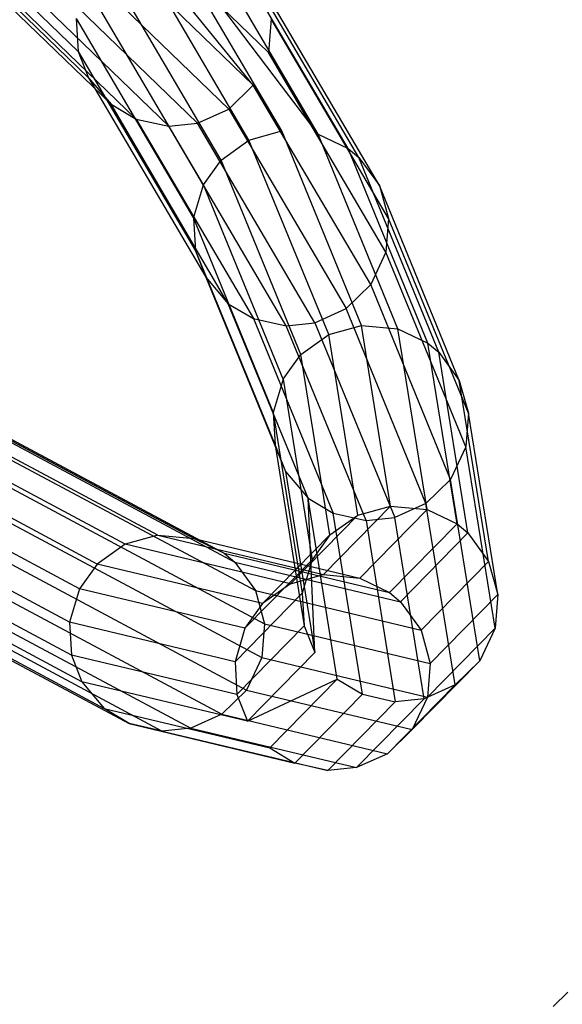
# Model space of a CAD drawing. Extents: x -28.1 to 0, y 0 to 28.1.
# Tile 112 of 215: x -13.565 to -12.967, y 13.226 to 14.311. Entities that reach past the tile are written whole.
import ezdxf

# ---------------------------------------------------------------- set-up
doc = ezdxf.new("R2010")
doc.units = 0
doc.header["$MEASUREMENT"] = 0
doc.layers.get('0').update_dxf_attribs({"color": 13, "linetype": 'CONTINUOUS'})

# ---------------------------------------------------------------- blocks, each defined once
blk = doc.blocks.new('ORTO_VIII_Z_ZAROWKA_OKAPO0')
at = {"color": 0}
for p, q in [((14.6944, 14.7457, 31.4863), (14.9096, 14.5378, 34.3493)), ((14.6944, 14.7457, 31.4863), (14.9096, 14.5378, 34.3493)), ((15.1194, 14.5366, 34.3348), (14.904, 14.7447, 31.4695)), ((15.1194, 14.5366, 34.3348), (14.904, 14.7447, 31.4695)), ((15.1026, 14.5007, 34.3325), (14.904, 14.7447, 31.4695)), ((15.1026, 14.5007, 34.3325), (14.904, 14.7447, 31.4695)), ((14.706, 14.7166, 31.4842), (14.9211, 14.5087, 34.3457)), ((14.706, 14.7166, 31.4842), (14.9211, 14.5087, 34.3457)), ((14.8874, 14.7087, 31.4693), (15.1026, 14.5007, 34.3325)), ((14.8874, 14.7087, 31.4693), (15.1026, 14.5007, 34.3325)), ((14.9459, 14.4795, 34.3412), (14.7309, 14.6872, 31.481)), ((14.9459, 14.4795, 34.3412), (14.7309, 14.6872, 31.481)), ((15.0756, 14.4741, 34.3318), (14.8605, 14.682, 31.4704)), ((15.0756, 14.4741, 34.3318), (14.8605, 14.682, 31.4704)), ((14.7585, 14.6708, 31.4781), (14.9734, 14.463, 34.3377)), ((14.7585, 14.6708, 31.4781), (14.9734, 14.463, 34.3377)), ((15.1341, 14.4501, 36.4926), (15.0047, 14.6702, 34.3555)), ((15.1341, 14.4501, 36.4926), (15.0047, 14.6702, 34.3555)), ((15.1741, 14.4465, 36.4902), (15.0047, 14.6702, 34.3555)), ((15.1741, 14.4465, 36.4902), (15.0047, 14.6702, 34.3555)), ((15.0096, 14.4552, 34.3345), (14.7947, 14.6629, 31.4749)), ((15.0096, 14.4552, 34.3345), (14.7947, 14.6629, 31.4749)), ((14.8263, 14.6663, 31.4725), (15.0413, 14.4585, 34.3327)), ((14.8263, 14.6663, 31.4725), (15.0413, 14.4585, 34.3327)), ((15.0979, 14.44, 36.4934), (14.9685, 14.66, 34.357)), ((15.0979, 14.44, 36.4934), (14.9685, 14.66, 34.357)), ((15.1741, 14.4465, 36.4902), (15.0447, 14.6667, 34.3524)), ((15.1741, 14.4465, 36.4902), (15.0447, 14.6667, 34.3524)), ((15.2072, 14.4307, 36.4868), (15.0777, 14.651, 34.3487)), ((15.2072, 14.4307, 36.4868), (15.0777, 14.651, 34.3487)), ((15.0671, 14.418, 36.4927), (14.9378, 14.638, 34.357)), ((15.0671, 14.418, 36.4927), (14.9378, 14.638, 34.357)), ((15.2191, 14.4209, 36.4851), (15.0896, 14.6411, 34.3469)), ((15.2191, 14.4209, 36.4851), (15.0896, 14.6411, 34.3469)), ((15.0476, 14.3908, 36.4908), (14.9183, 14.6107, 34.3557)), ((15.0476, 14.3908, 36.4908), (14.9183, 14.6107, 34.3557)), ((15.2418, 14.3898, 36.4806), (15.1123, 14.61, 34.3424)), ((15.2418, 14.3898, 36.4806), (15.1123, 14.61, 34.3424)), ((14.9074, 14.5739, 34.3529), (15.0367, 14.354, 36.4875)), ((14.9074, 14.5739, 34.3529), (15.0367, 14.354, 36.4875)), ((14.9074, 14.5739, 34.3529), (14.9096, 14.5378, 34.3493)), ((14.9074, 14.5739, 34.3529), (14.9096, 14.5378, 34.3493)), ((15.1223, 14.5737, 34.3382), (15.1194, 14.5366, 34.3348)), ((15.1223, 14.5737, 34.3382), (15.1194, 14.5366, 34.3348)), ((15.2518, 14.3535, 36.4763), (15.1223, 14.5737, 34.3382)), ((15.2518, 14.3535, 36.4763), (15.1223, 14.5737, 34.3382)), ((14.9096, 14.5378, 34.3493), (15.0389, 14.3179, 36.4836)), ((14.9096, 14.5378, 34.3493), (15.0389, 14.3179, 36.4836)), ((14.9096, 14.5378, 34.3493), (14.9211, 14.5087, 34.3457)), ((14.9096, 14.5378, 34.3493), (14.9211, 14.5087, 34.3457)), ((15.2489, 14.3164, 36.4725), (15.1194, 14.5366, 34.3348)), ((15.2489, 14.3164, 36.4725), (15.1194, 14.5366, 34.3348)), ((14.9211, 14.5087, 34.3457), (15.0503, 14.2889, 36.4799)), ((14.9211, 14.5087, 34.3457), (15.0503, 14.2889, 36.4799)), ((14.9211, 14.5087, 34.3457), (14.9459, 14.4795, 34.3412)), ((14.9211, 14.5087, 34.3457), (14.9459, 14.4795, 34.3412)), ((15.0756, 14.4741, 34.3318), (15.1026, 14.5007, 34.3325)), ((15.0756, 14.4741, 34.3318), (15.1026, 14.5007, 34.3325)), ((15.2321, 14.2806, 36.4696), (15.1026, 14.5007, 34.3325)), ((15.2321, 14.2806, 36.4696), (15.1026, 14.5007, 34.3325)), ((15.0751, 14.2596, 36.4755), (14.9459, 14.4795, 34.3412)), ((14.9459, 14.4795, 34.3412), (14.9734, 14.463, 34.3377)), ((14.9459, 14.4795, 34.3412), (14.9734, 14.463, 34.3377)), ((15.0751, 14.2596, 36.4755), (14.9459, 14.4795, 34.3412)), ((15.0413, 14.4585, 34.3327), (15.0756, 14.4741, 34.3318)), ((15.0413, 14.4585, 34.3327), (15.0756, 14.4741, 34.3318)), ((15.0756, 14.4741, 34.3318), (15.205, 14.2541, 36.4682)), ((15.0756, 14.4741, 34.3318), (15.205, 14.2541, 36.4682)), ((14.9734, 14.463, 34.3377), (15.1027, 14.2432, 36.4723)), ((14.9734, 14.463, 34.3377), (15.1027, 14.2432, 36.4723)), ((14.9734, 14.463, 34.3377), (15.0096, 14.4552, 34.3345)), ((14.9734, 14.463, 34.3377), (15.0096, 14.4552, 34.3345)), ((15.0096, 14.4552, 34.3345), (15.0413, 14.4585, 34.3327)), ((15.0096, 14.4552, 34.3345), (15.0413, 14.4585, 34.3327)), ((15.139, 14.2352, 36.4696), (15.0096, 14.4552, 34.3345)), ((15.139, 14.2352, 36.4696), (15.0096, 14.4552, 34.3345)), ((15.1706, 14.2386, 36.4683), (15.0413, 14.4585, 34.3327)), ((15.1706, 14.2386, 36.4683), (15.0413, 14.4585, 34.3327)), ((15.0671, 14.418, 36.4927), (15.0979, 14.44, 36.4934)), ((15.0671, 14.418, 36.4927), (15.0979, 14.44, 36.4934)), ((15.0979, 14.44, 36.4934), (15.1341, 14.4501, 36.4926)), ((15.0979, 14.44, 36.4934), (15.1341, 14.4501, 36.4926)), ((15.1858, 14.2256, 38.6286), (15.0979, 14.44, 36.4934)), ((15.1858, 14.2256, 38.6286), (15.0979, 14.44, 36.4934)), ((15.222, 14.2356, 38.6284), (15.1341, 14.4501, 36.4926)), ((15.222, 14.2356, 38.6284), (15.1341, 14.4501, 36.4926)), ((15.1741, 14.4465, 36.4902), (15.2072, 14.4307, 36.4868)), ((15.2621, 14.232, 38.6269), (15.1741, 14.4465, 36.4902)), ((15.1741, 14.4465, 36.4902), (15.2072, 14.4307, 36.4868)), ((15.2621, 14.232, 38.6269), (15.1741, 14.4465, 36.4902)), ((15.2072, 14.4307, 36.4868), (15.2191, 14.4209, 36.4851)), ((15.2072, 14.4307, 36.4868), (15.2191, 14.4209, 36.4851)), ((15.2952, 14.2161, 38.6245), (15.2072, 14.4307, 36.4868)), ((15.2952, 14.2161, 38.6245), (15.2072, 14.4307, 36.4868)), ((15.0476, 14.3908, 36.4908), (15.0671, 14.418, 36.4927)), ((15.0476, 14.3908, 36.4908), (15.0671, 14.418, 36.4927)), ((15.155, 14.2037, 38.6275), (15.0671, 14.418, 36.4927)), ((15.155, 14.2037, 38.6275), (15.0671, 14.418, 36.4927)), ((15.3071, 14.2062, 38.6233), (15.2191, 14.4209, 36.4851)), ((15.2191, 14.4209, 36.4851), (15.2418, 14.3898, 36.4806)), ((15.3071, 14.2062, 38.6233), (15.2191, 14.4209, 36.4851)), ((15.2191, 14.4209, 36.4851), (15.2418, 14.3898, 36.4806)), ((15.0367, 14.354, 36.4875), (15.0476, 14.3908, 36.4908)), ((15.0367, 14.354, 36.4875), (15.0476, 14.3908, 36.4908)), ((15.1355, 14.1765, 38.6256), (15.0476, 14.3908, 36.4908)), ((15.1355, 14.1765, 38.6256), (15.0476, 14.3908, 36.4908)), ((15.3298, 14.175, 38.6198), (15.2418, 14.3898, 36.4806)), ((15.2418, 14.3898, 36.4806), (15.2518, 14.3535, 36.4763)), ((15.3298, 14.175, 38.6198), (15.2418, 14.3898, 36.4806)), ((15.2418, 14.3898, 36.4806), (15.2518, 14.3535, 36.4763)), ((15.0367, 14.354, 36.4875), (15.1246, 14.1397, 38.6226)), ((15.0367, 14.354, 36.4875), (15.1246, 14.1397, 38.6226)), ((15.0367, 14.354, 36.4875), (15.0389, 14.3179, 36.4836)), ((15.0367, 14.354, 36.4875), (15.0389, 14.3179, 36.4836)), ((15.2518, 14.3535, 36.4763), (15.2489, 14.3164, 36.4725)), ((15.2518, 14.3535, 36.4763), (15.2489, 14.3164, 36.4725)), ((15.3399, 14.1387, 38.6162), (15.2518, 14.3535, 36.4763)), ((15.3399, 14.1387, 38.6162), (15.2518, 14.3535, 36.4763)), ((15.0389, 14.3179, 36.4836), (15.1268, 14.1036, 38.6193)), ((15.0389, 14.3179, 36.4836), (15.1268, 14.1036, 38.6193)), ((15.0389, 14.3179, 36.4836), (15.0503, 14.2889, 36.4799)), ((15.0389, 14.3179, 36.4836), (15.0503, 14.2889, 36.4799)), ((15.2489, 14.3164, 36.4725), (15.2321, 14.2806, 36.4696)), ((15.2489, 14.3164, 36.4725), (15.2321, 14.2806, 36.4696)), ((15.337, 14.1016, 38.6129), (15.2489, 14.3164, 36.4725)), ((15.337, 14.1016, 38.6129), (15.2489, 14.3164, 36.4725)), ((15.0503, 14.2889, 36.4799), (15.1382, 14.0745, 38.6163)), ((15.0503, 14.2889, 36.4799), (15.1382, 14.0745, 38.6163)), ((15.0503, 14.2889, 36.4799), (15.0751, 14.2596, 36.4755)), ((15.0503, 14.2889, 36.4799), (15.0751, 14.2596, 36.4755)), ((15.2321, 14.2806, 36.4696), (15.205, 14.2541, 36.4682)), ((15.2321, 14.2806, 36.4696), (15.205, 14.2541, 36.4682)), ((15.3202, 14.0658, 38.6102), (15.2321, 14.2806, 36.4696)), ((15.3202, 14.0658, 38.6102), (15.2321, 14.2806, 36.4696)), ((15.1631, 14.0451, 38.6129), (15.0751, 14.2596, 36.4755)), ((15.0751, 14.2596, 36.4755), (15.1027, 14.2432, 36.4723)), ((15.0751, 14.2596, 36.4755), (15.1027, 14.2432, 36.4723)), ((15.1631, 14.0451, 38.6129), (15.0751, 14.2596, 36.4755)), ((15.1706, 14.2386, 36.4683), (15.205, 14.2541, 36.4682)), ((15.1706, 14.2386, 36.4683), (15.205, 14.2541, 36.4682)), ((15.293, 14.0393, 38.6086), (15.205, 14.2541, 36.4682)), ((15.293, 14.0393, 38.6086), (15.205, 14.2541, 36.4682)), ((15.1027, 14.2432, 36.4723), (15.1907, 14.0286, 38.6106)), ((15.1027, 14.2432, 36.4723), (15.1907, 14.0286, 38.6106)), ((15.1027, 14.2432, 36.4723), (15.139, 14.2352, 36.4696)), ((15.1027, 14.2432, 36.4723), (15.139, 14.2352, 36.4696)), ((15.139, 14.2352, 36.4696), (15.1706, 14.2386, 36.4683)), ((15.139, 14.2352, 36.4696), (15.1706, 14.2386, 36.4683)), ((15.227, 14.0206, 38.6088), (15.139, 14.2352, 36.4696)), ((15.227, 14.0206, 38.6088), (15.139, 14.2352, 36.4696)), ((15.1706, 14.2386, 36.4683), (15.2587, 14.0238, 38.6082)), ((15.1706, 14.2386, 36.4683), (15.2587, 14.0238, 38.6082)), ((15.1858, 14.2256, 38.6286), (15.222, 14.2356, 38.6284)), ((15.1858, 14.2256, 38.6286), (15.222, 14.2356, 38.6284)), ((15.2541, 14.0364, 41.5532), (15.222, 14.2356, 38.6284)), ((15.222, 14.2356, 38.6284), (15.2621, 14.232, 38.6269)), ((15.2541, 14.0364, 41.5532), (15.222, 14.2356, 38.6284)), ((15.222, 14.2356, 38.6284), (15.2621, 14.232, 38.6269)), ((15.155, 14.2037, 38.6275), (15.1858, 14.2256, 38.6286)), ((15.155, 14.2037, 38.6275), (15.1858, 14.2256, 38.6286)), ((15.2179, 14.0265, 41.5525), (15.1858, 14.2256, 38.6286)), ((15.2179, 14.0265, 41.5525), (15.1858, 14.2256, 38.6286)), ((15.2942, 14.0327, 41.5533), (15.2621, 14.232, 38.6269)), ((15.2621, 14.232, 38.6269), (15.2952, 14.2161, 38.6245)), ((15.2942, 14.0327, 41.5533), (15.2621, 14.232, 38.6269)), ((15.2621, 14.232, 38.6269), (15.2952, 14.2161, 38.6245)), ((15.2952, 14.2161, 38.6245), (15.3071, 14.2062, 38.6233)), ((15.3273, 14.0167, 41.5528), (15.2952, 14.2161, 38.6245)), ((15.2952, 14.2161, 38.6245), (15.3071, 14.2062, 38.6233)), ((15.3273, 14.0167, 41.5528), (15.2952, 14.2161, 38.6245)), ((15.1355, 14.1765, 38.6256), (15.155, 14.2037, 38.6275)), ((15.1355, 14.1765, 38.6256), (15.155, 14.2037, 38.6275)), ((15.1871, 14.0046, 41.5513), (15.155, 14.2037, 38.6275)), ((15.1871, 14.0046, 41.5513), (15.155, 14.2037, 38.6275)), ((15.3071, 14.2062, 38.6233), (15.3298, 14.175, 38.6198)), ((15.3071, 14.2062, 38.6233), (15.3298, 14.175, 38.6198)), ((15.3393, 14.0068, 41.5524), (15.3071, 14.2062, 38.6233)), ((15.3393, 14.0068, 41.5524), (15.3071, 14.2062, 38.6233)), ((15.1355, 14.1765, 38.6256), (15.1246, 14.1397, 38.6226)), ((15.1355, 14.1765, 38.6256), (15.1246, 14.1397, 38.6226)), ((15.1355, 14.1765, 38.6256), (15.1676, 13.9773, 41.5499)), ((15.1355, 14.1765, 38.6256), (15.1676, 13.9773, 41.5499)), ((15.362, 13.9754, 41.5512), (15.3298, 14.175, 38.6198)), ((15.3298, 14.175, 38.6198), (15.3399, 14.1387, 38.6162)), ((15.362, 13.9754, 41.5512), (15.3298, 14.175, 38.6198)), ((15.3298, 14.175, 38.6198), (15.3399, 14.1387, 38.6162)), ((14.9975, 14.0043, 47.8424), (14.6961, 14.1654, 51.3708)), ((14.9975, 14.0043, 47.8424), (14.6961, 14.1654, 51.3708)), ((14.736, 14.1617, 51.375), (15.0375, 14.0005, 47.8454)), ((14.736, 14.1617, 51.375), (15.0375, 14.0005, 47.8454)), ((14.9614, 13.9943, 47.8401), (14.66, 14.1555, 51.3679)), ((14.9614, 13.9943, 47.8401), (14.66, 14.1555, 51.3679)), ((14.7688, 14.1458, 51.3791), (15.0705, 13.9845, 47.8482)), ((14.7688, 14.1458, 51.3791), (15.0705, 13.9845, 47.8482)), ((14.7807, 14.1359, 51.3809), (15.0824, 13.9746, 47.8494)), ((14.7807, 14.1359, 51.3809), (15.0824, 13.9746, 47.8494)), ((15.1246, 14.1397, 38.6226), (15.1567, 13.9405, 41.5481)), ((15.1246, 14.1397, 38.6226), (15.1567, 13.9405, 41.5481)), ((15.1246, 14.1397, 38.6226), (15.1268, 14.1036, 38.6193)), ((15.1246, 14.1397, 38.6226), (15.1268, 14.1036, 38.6193)), ((15.3399, 14.1387, 38.6162), (15.337, 14.1016, 38.6129)), ((15.3399, 14.1387, 38.6162), (15.337, 14.1016, 38.6129)), ((15.3721, 13.9389, 41.5496), (15.3399, 14.1387, 38.6162)), ((15.3721, 13.9389, 41.5496), (15.3399, 14.1387, 38.6162)), ((14.9306, 13.9725, 47.8386), (14.6292, 14.1336, 51.3661)), ((14.9306, 13.9725, 47.8386), (14.6292, 14.1336, 51.3661)), ((14.911, 13.9452, 47.8381), (14.6096, 14.1063, 51.3658)), ((14.911, 13.9452, 47.8381), (14.6096, 14.1063, 51.3658)), ((14.8031, 14.1045, 51.385), (15.105, 13.9432, 47.8519)), ((14.8031, 14.1045, 51.385), (15.105, 13.9432, 47.8519)), ((15.1268, 14.1036, 38.6193), (15.1589, 13.9042, 41.5465)), ((15.1268, 14.1036, 38.6193), (15.1589, 13.9042, 41.5465)), ((15.1268, 14.1036, 38.6193), (15.1382, 14.0745, 38.6163)), ((15.1268, 14.1036, 38.6193), (15.1382, 14.0745, 38.6163)), ((15.337, 14.1016, 38.6129), (15.3202, 14.0658, 38.6102)), ((15.337, 14.1016, 38.6129), (15.3202, 14.0658, 38.6102)), ((15.3692, 13.9017, 41.5478), (15.337, 14.1016, 38.6129)), ((15.3692, 13.9017, 41.5478), (15.337, 14.1016, 38.6129)), ((15.1382, 14.0745, 38.6163), (15.1704, 13.875, 41.5452)), ((15.1382, 14.0745, 38.6163), (15.1704, 13.875, 41.5452)), ((15.1382, 14.0745, 38.6163), (15.1631, 14.0451, 38.6129)), ((15.1382, 14.0745, 38.6163), (15.1631, 14.0451, 38.6129)), ((14.9001, 13.9083, 47.8384), (14.5986, 14.0695, 51.3669)), ((14.9001, 13.9083, 47.8384), (14.5986, 14.0695, 51.3669)), ((14.813, 14.0681, 51.3881), (15.115, 13.9066, 47.8537)), ((14.813, 14.0681, 51.3881), (15.115, 13.9066, 47.8537)), ((15.3202, 14.0658, 38.6102), (15.293, 14.0393, 38.6086)), ((15.3202, 14.0658, 38.6102), (15.293, 14.0393, 38.6086)), ((15.3524, 13.8658, 41.5461), (15.3202, 14.0658, 38.6102)), ((15.3524, 13.8658, 41.5461), (15.3202, 14.0658, 38.6102)), ((15.1953, 13.8455, 41.5441), (15.1631, 14.0451, 38.6129)), ((15.1631, 14.0451, 38.6129), (15.1907, 14.0286, 38.6106)), ((15.1631, 14.0451, 38.6129), (15.1907, 14.0286, 38.6106)), ((15.1704, 13.875, 41.5452), (15.1631, 14.0451, 38.6129)), ((15.1953, 13.8455, 41.5441), (15.1631, 14.0451, 38.6129)), ((15.1704, 13.875, 41.5452), (15.1631, 14.0451, 38.6129)), ((15.293, 14.0393, 38.6086), (15.2587, 14.0238, 38.6082)), ((15.293, 14.0393, 38.6086), (15.2587, 14.0238, 38.6082)), ((15.3253, 13.8393, 41.5447), (15.293, 14.0393, 38.6086)), ((15.3253, 13.8393, 41.5447), (15.293, 14.0393, 38.6086)), ((14.9022, 13.872, 47.8396), (14.6006, 14.0332, 51.3693)), ((14.9022, 13.872, 47.8396), (14.6006, 14.0332, 51.3693)), ((14.8099, 14.0309, 51.39), (15.1119, 13.8695, 47.8546)), ((14.8099, 14.0309, 51.39), (15.1119, 13.8695, 47.8546)), ((15.1799, 13.9608, 44.6144), (15.2541, 14.0364, 41.5532)), ((15.1799, 13.9608, 44.6144), (15.2541, 14.0364, 41.5532)), ((15.1907, 14.0286, 38.6106), (15.227, 14.0206, 38.6088)), ((15.2229, 13.8289, 41.5435), (15.1907, 14.0286, 38.6106)), ((15.2229, 13.8289, 41.5435), (15.1907, 14.0286, 38.6106)), ((15.1907, 14.0286, 38.6106), (15.227, 14.0206, 38.6088)), ((15.2179, 14.0265, 41.5525), (15.2541, 14.0364, 41.5532)), ((15.2179, 14.0265, 41.5525), (15.2541, 14.0364, 41.5532)), ((15.22, 13.957, 44.616), (15.2942, 14.0327, 41.5533)), ((15.22, 13.957, 44.616), (15.2942, 14.0327, 41.5533)), ((15.2541, 14.0364, 41.5532), (15.2942, 14.0327, 41.5533)), ((15.2541, 14.0364, 41.5532), (15.2942, 14.0327, 41.5533)), ((15.2942, 14.0327, 41.5533), (15.3273, 14.0167, 41.5528)), ((15.2942, 14.0327, 41.5533), (15.3273, 14.0167, 41.5528)), ((15.1437, 13.9508, 44.6129), (15.2179, 14.0265, 41.5525)), ((15.1437, 13.9508, 44.6129), (15.2179, 14.0265, 41.5525)), ((15.1871, 14.0046, 41.5513), (15.2179, 14.0265, 41.5525)), ((15.1871, 14.0046, 41.5513), (15.2179, 14.0265, 41.5525)), ((15.227, 14.0206, 38.6088), (15.2587, 14.0238, 38.6082)), ((15.227, 14.0206, 38.6088), (15.2587, 14.0238, 38.6082)), ((15.227, 14.0206, 38.6088), (15.2592, 13.8207, 41.5434)), ((15.227, 14.0206, 38.6088), (15.2592, 13.8207, 41.5434)), ((15.253, 13.941, 44.6173), (15.3273, 14.0167, 41.5528)), ((15.253, 13.941, 44.6173), (15.3273, 14.0167, 41.5528)), ((15.2909, 13.8239, 41.5437), (15.2587, 14.0238, 38.6082)), ((15.2909, 13.8239, 41.5437), (15.2587, 14.0238, 38.6082)), ((15.3273, 14.0167, 41.5528), (15.3393, 14.0068, 41.5524)), ((15.3273, 14.0167, 41.5528), (15.3393, 14.0068, 41.5524)), ((15.265, 13.931, 44.6177), (15.3393, 14.0068, 41.5524)), ((15.265, 13.931, 44.6177), (15.3393, 14.0068, 41.5524)), ((15.3393, 14.0068, 41.5524), (15.362, 13.9754, 41.5512)), ((15.3393, 14.0068, 41.5524), (15.362, 13.9754, 41.5512)), ((14.9136, 13.8428, 47.8413), (14.6119, 14.0041, 51.3721)), ((14.9136, 13.8428, 47.8413), (14.6119, 14.0041, 51.3721)), ((14.793, 13.995, 51.3905), (15.0951, 13.8335, 47.8545)), ((14.793, 13.995, 51.3905), (15.0951, 13.8335, 47.8545)), ((14.9614, 13.9943, 47.8401), (14.9306, 13.9725, 47.8386)), ((14.9614, 13.9943, 47.8401), (14.9306, 13.9725, 47.8386)), ((14.9975, 14.0043, 47.8424), (14.9614, 13.9943, 47.8401)), ((14.9975, 14.0043, 47.8424), (14.9614, 13.9943, 47.8401)), ((15.1437, 13.9508, 44.6129), (14.9614, 13.9943, 47.8401)), ((15.1437, 13.9508, 44.6129), (14.9614, 13.9943, 47.8401)), ((14.9975, 14.0043, 47.8424), (15.0375, 14.0005, 47.8454)), ((14.9975, 14.0043, 47.8424), (15.1799, 13.9608, 44.6144)), ((14.9975, 14.0043, 47.8424), (15.0375, 14.0005, 47.8454)), ((14.9975, 14.0043, 47.8424), (15.1799, 13.9608, 44.6144)), ((15.0375, 14.0005, 47.8454), (15.22, 13.957, 44.616)), ((15.0375, 14.0005, 47.8454), (15.0705, 13.9845, 47.8482)), ((15.0375, 14.0005, 47.8454), (15.0705, 13.9845, 47.8482)), ((15.0375, 14.0005, 47.8454), (15.22, 13.957, 44.616)), ((15.1871, 14.0046, 41.5513), (15.1129, 13.929, 44.6115)), ((15.1871, 14.0046, 41.5513), (15.1129, 13.929, 44.6115)), ((15.1871, 14.0046, 41.5513), (15.1676, 13.9773, 41.5499)), ((15.1871, 14.0046, 41.5513), (15.1676, 13.9773, 41.5499)), ((15.0705, 13.9845, 47.8482), (15.253, 13.941, 44.6173)), ((15.0705, 13.9845, 47.8482), (15.0824, 13.9746, 47.8494)), ((15.0705, 13.9845, 47.8482), (15.0824, 13.9746, 47.8494)), ((15.0705, 13.9845, 47.8482), (15.253, 13.941, 44.6173)), ((14.6365, 13.9746, 51.3763), (14.9383, 13.8133, 47.844)), ((14.6365, 13.9746, 51.3763), (14.9383, 13.8133, 47.844)), ((14.9306, 13.9725, 47.8386), (14.911, 13.9452, 47.8381)), ((14.9306, 13.9725, 47.8386), (14.911, 13.9452, 47.8381)), ((15.1129, 13.929, 44.6115), (14.9306, 13.9725, 47.8386)), ((15.1129, 13.929, 44.6115), (14.9306, 13.9725, 47.8386)), ((15.0824, 13.9746, 47.8494), (15.265, 13.931, 44.6177)), ((15.0824, 13.9746, 47.8494), (15.105, 13.9432, 47.8519)), ((15.0824, 13.9746, 47.8494), (15.105, 13.9432, 47.8519)), ((15.0824, 13.9746, 47.8494), (15.265, 13.931, 44.6177)), ((15.1676, 13.9773, 41.5499), (15.0934, 13.9017, 44.6106)), ((15.1676, 13.9773, 41.5499), (15.0934, 13.9017, 44.6106)), ((15.1676, 13.9773, 41.5499), (15.1567, 13.9405, 41.5481)), ((15.1676, 13.9773, 41.5499), (15.1567, 13.9405, 41.5481)), ((15.2876, 13.8996, 44.6185), (15.362, 13.9754, 41.5512)), ((15.2876, 13.8996, 44.6185), (15.362, 13.9754, 41.5512)), ((15.362, 13.9754, 41.5512), (15.3721, 13.9389, 41.5496)), ((15.362, 13.9754, 41.5512), (15.3721, 13.9389, 41.5496)), ((14.7658, 13.9686, 51.3894), (15.068, 13.807, 47.8534)), ((14.7658, 13.9686, 51.3894), (15.068, 13.807, 47.8534)), ((14.6639, 13.958, 51.3799), (14.9658, 13.7966, 47.8464)), ((14.6639, 13.958, 51.3799), (14.9658, 13.7966, 47.8464)), ((14.7316, 13.9531, 51.3869), (15.0336, 13.7916, 47.8514)), ((14.7316, 13.9531, 51.3869), (15.0336, 13.7916, 47.8514)), ((15.1437, 13.9508, 44.6129), (15.1129, 13.929, 44.6115)), ((15.1437, 13.9508, 44.6129), (15.1129, 13.929, 44.6115)), ((15.1437, 13.9508, 44.6129), (15.1799, 13.9608, 44.6144)), ((15.1437, 13.9508, 44.6129), (15.1799, 13.9608, 44.6144)), ((15.1799, 13.9608, 44.6144), (15.22, 13.957, 44.616)), ((15.1799, 13.9608, 44.6144), (15.22, 13.957, 44.616)), ((15.22, 13.957, 44.616), (15.253, 13.941, 44.6173)), ((15.22, 13.957, 44.616), (15.253, 13.941, 44.6173)), ((14.7, 13.9499, 51.384), (15.002, 13.7884, 47.8493)), ((14.7, 13.9499, 51.384), (15.002, 13.7884, 47.8493)), ((14.911, 13.9452, 47.8381), (14.9001, 13.9083, 47.8384)), ((14.911, 13.9452, 47.8381), (14.9001, 13.9083, 47.8384)), ((15.0934, 13.9017, 44.6106), (14.911, 13.9452, 47.8381)), ((15.0934, 13.9017, 44.6106), (14.911, 13.9452, 47.8381)), ((15.1567, 13.9405, 41.5481), (15.0825, 13.8648, 44.61)), ((15.1567, 13.9405, 41.5481), (15.0825, 13.8648, 44.61)), ((15.105, 13.9432, 47.8519), (15.2876, 13.8996, 44.6185)), ((15.105, 13.9432, 47.8519), (15.115, 13.9066, 47.8537)), ((15.105, 13.9432, 47.8519), (15.115, 13.9066, 47.8537)), ((15.105, 13.9432, 47.8519), (15.2876, 13.8996, 44.6185)), ((15.1567, 13.9405, 41.5481), (15.1589, 13.9042, 41.5465)), ((15.1567, 13.9405, 41.5481), (15.1589, 13.9042, 41.5465)), ((15.253, 13.941, 44.6173), (15.265, 13.931, 44.6177)), ((15.253, 13.941, 44.6173), (15.265, 13.931, 44.6177)), ((15.265, 13.931, 44.6177), (15.2876, 13.8996, 44.6185)), ((15.265, 13.931, 44.6177), (15.2876, 13.8996, 44.6185)), ((15.2977, 13.863, 44.6187), (15.3721, 13.9389, 41.5496)), ((15.2977, 13.863, 44.6187), (15.3721, 13.9389, 41.5496)), ((15.3721, 13.9389, 41.5496), (15.3692, 13.9017, 41.5478)), ((15.3721, 13.9389, 41.5496), (15.3692, 13.9017, 41.5478)), ((15.1129, 13.929, 44.6115), (15.0934, 13.9017, 44.6106)), ((15.1129, 13.929, 44.6115), (15.0934, 13.9017, 44.6106)), ((15.0825, 13.8648, 44.61), (14.9001, 13.9083, 47.8384)), ((14.9001, 13.9083, 47.8384), (14.9022, 13.872, 47.8396)), ((14.9001, 13.9083, 47.8384), (14.9022, 13.872, 47.8396)), ((15.0825, 13.8648, 44.61), (14.9001, 13.9083, 47.8384)), ((15.0934, 13.9017, 44.6106), (15.0825, 13.8648, 44.61)), ((15.0934, 13.9017, 44.6106), (15.0825, 13.8648, 44.61)), ((15.1589, 13.9042, 41.5465), (15.0846, 13.8285, 44.6099)), ((15.1589, 13.9042, 41.5465), (15.0846, 13.8285, 44.6099)), ((15.115, 13.9066, 47.8537), (15.1119, 13.8695, 47.8546)), ((15.115, 13.9066, 47.8537), (15.1119, 13.8695, 47.8546)), ((15.115, 13.9066, 47.8537), (15.2977, 13.863, 44.6187)), ((15.115, 13.9066, 47.8537), (15.2977, 13.863, 44.6187)), ((15.1589, 13.9042, 41.5465), (15.1704, 13.875, 41.5452)), ((15.1589, 13.9042, 41.5465), (15.1704, 13.875, 41.5452)), ((15.2876, 13.8996, 44.6185), (15.2977, 13.863, 44.6187)), ((15.2876, 13.8996, 44.6185), (15.2977, 13.863, 44.6187)), ((15.2947, 13.8258, 44.6184), (15.3692, 13.9017, 41.5478)), ((15.2947, 13.8258, 44.6184), (15.3692, 13.9017, 41.5478)), ((15.3692, 13.9017, 41.5478), (15.3524, 13.8658, 41.5461)), ((15.3692, 13.9017, 41.5478), (15.3524, 13.8658, 41.5461)), ((15.1704, 13.875, 41.5452), (15.0961, 13.7993, 44.6102)), ((15.1704, 13.875, 41.5452), (15.0961, 13.7993, 44.6102)), ((15.0846, 13.8285, 44.6099), (14.9022, 13.872, 47.8396)), ((14.9022, 13.872, 47.8396), (14.9136, 13.8428, 47.8413)), ((14.9022, 13.872, 47.8396), (14.9136, 13.8428, 47.8413)), ((15.0846, 13.8285, 44.6099), (14.9022, 13.872, 47.8396)), ((15.0825, 13.8648, 44.61), (15.0846, 13.8285, 44.6099)), ((15.0825, 13.8648, 44.61), (15.0846, 13.8285, 44.6099)), ((15.1119, 13.8695, 47.8546), (15.0951, 13.8335, 47.8545)), ((15.1119, 13.8695, 47.8546), (15.0951, 13.8335, 47.8545)), ((15.1119, 13.8695, 47.8546), (15.2947, 13.8258, 44.6184)), ((15.1119, 13.8695, 47.8546), (15.2947, 13.8258, 44.6184)), ((15.2779, 13.7899, 44.6175), (15.3524, 13.8658, 41.5461)), ((15.2779, 13.7899, 44.6175), (15.3524, 13.8658, 41.5461)), ((15.3524, 13.8658, 41.5461), (15.3253, 13.8393, 41.5447)), ((15.3524, 13.8658, 41.5461), (15.3253, 13.8393, 41.5447)), ((15.2977, 13.863, 44.6187), (15.2947, 13.8258, 44.6184)), ((15.2977, 13.863, 44.6187), (15.2947, 13.8258, 44.6184)), ((15.0961, 13.7993, 44.6102), (14.9136, 13.8428, 47.8413)), ((14.9136, 13.8428, 47.8413), (14.9383, 13.8133, 47.844)), ((15.0961, 13.7993, 44.6102), (14.9136, 13.8428, 47.8413)), ((14.9136, 13.8428, 47.8413), (14.9383, 13.8133, 47.844)), ((15.0961, 13.7993, 44.6102), (15.1953, 13.8455, 41.5441)), ((15.0961, 13.7993, 44.6102), (15.1953, 13.8455, 41.5441)), ((15.1209, 13.7697, 44.6111), (15.1953, 13.8455, 41.5441)), ((15.1209, 13.7697, 44.6111), (15.1953, 13.8455, 41.5441)), ((15.1953, 13.8455, 41.5441), (15.2229, 13.8289, 41.5435)), ((15.1953, 13.8455, 41.5441), (15.2229, 13.8289, 41.5435)), ((15.0951, 13.8335, 47.8545), (15.068, 13.807, 47.8534)), ((15.0951, 13.8335, 47.8545), (15.068, 13.807, 47.8534)), ((15.0951, 13.8335, 47.8545), (15.2779, 13.7899, 44.6175)), ((15.0951, 13.8335, 47.8545), (15.2779, 13.7899, 44.6175)), ((15.2508, 13.7634, 44.6163), (15.3253, 13.8393, 41.5447)), ((15.2508, 13.7634, 44.6163), (15.3253, 13.8393, 41.5447)), ((15.3253, 13.8393, 41.5447), (15.2909, 13.8239, 41.5437)), ((15.3253, 13.8393, 41.5447), (15.2909, 13.8239, 41.5437)), ((15.0846, 13.8285, 44.6099), (15.0961, 13.7993, 44.6102)), ((15.0846, 13.8285, 44.6099), (15.0961, 13.7993, 44.6102)), ((15.2229, 13.8289, 41.5435), (15.1485, 13.753, 44.6121)), ((15.2229, 13.8289, 41.5435), (15.1485, 13.753, 44.6121)), ((15.1848, 13.7448, 44.6135), (15.2592, 13.8207, 41.5434)), ((15.1848, 13.7448, 44.6135), (15.2592, 13.8207, 41.5434)), ((15.2165, 13.748, 44.6148), (15.2909, 13.8239, 41.5437)), ((15.2165, 13.748, 44.6148), (15.2909, 13.8239, 41.5437)), ((15.2229, 13.8289, 41.5435), (15.2592, 13.8207, 41.5434)), ((15.2229, 13.8289, 41.5435), (15.2592, 13.8207, 41.5434)), ((15.2909, 13.8239, 41.5437), (15.2592, 13.8207, 41.5434)), ((15.2909, 13.8239, 41.5437), (15.2592, 13.8207, 41.5434)), ((15.2947, 13.8258, 44.6184), (15.2779, 13.7899, 44.6175)), ((15.2947, 13.8258, 44.6184), (15.2779, 13.7899, 44.6175)), ((14.9658, 13.7966, 47.8464), (14.9383, 13.8133, 47.844)), ((14.9658, 13.7966, 47.8464), (14.9383, 13.8133, 47.844)), ((14.9383, 13.8133, 47.844), (15.1209, 13.7697, 44.6111)), ((14.9383, 13.8133, 47.844), (15.1209, 13.7697, 44.6111)), ((15.068, 13.807, 47.8534), (15.0336, 13.7916, 47.8514)), ((15.068, 13.807, 47.8534), (15.0336, 13.7916, 47.8514)), ((15.068, 13.807, 47.8534), (15.2508, 13.7634, 44.6163)), ((15.068, 13.807, 47.8534), (15.2508, 13.7634, 44.6163)), ((15.002, 13.7884, 47.8493), (14.9658, 13.7966, 47.8464)), ((15.002, 13.7884, 47.8493), (14.9658, 13.7966, 47.8464)), ((14.9658, 13.7966, 47.8464), (15.1485, 13.753, 44.6121)), ((14.9658, 13.7966, 47.8464), (15.1485, 13.753, 44.6121)), ((15.0336, 13.7916, 47.8514), (15.002, 13.7884, 47.8493)), ((15.0336, 13.7916, 47.8514), (15.002, 13.7884, 47.8493)), ((15.002, 13.7884, 47.8493), (15.1848, 13.7448, 44.6135)), ((15.002, 13.7884, 47.8493), (15.1848, 13.7448, 44.6135)), ((15.0336, 13.7916, 47.8514), (15.2165, 13.748, 44.6148)), ((15.0336, 13.7916, 47.8514), (15.2165, 13.748, 44.6148)), ((15.2779, 13.7899, 44.6175), (15.2508, 13.7634, 44.6163)), ((15.2779, 13.7899, 44.6175), (15.2508, 13.7634, 44.6163)), ((15.1209, 13.7697, 44.6111), (15.1485, 13.753, 44.6121)), ((15.1209, 13.7697, 44.6111), (15.1485, 13.753, 44.6121)), ((15.2508, 13.7634, 44.6163), (15.2165, 13.748, 44.6148)), ((15.2508, 13.7634, 44.6163), (15.2165, 13.748, 44.6148)), ((15.1848, 13.7448, 44.6135), (15.1485, 13.753, 44.6121)), ((15.1848, 13.7448, 44.6135), (15.1485, 13.753, 44.6121)), ((15.2165, 13.748, 44.6148), (15.1848, 13.7448, 44.6135)), ((15.2165, 13.748, 44.6148), (15.1848, 13.7448, 44.6135)), ((15.4334, 13.4846, 1.0481), (15.4493, 13.5006, 0.9566)), ((15.4493, 13.5006, 0.9566), (15.4334, 13.4846, 0.8651)), ((15.4493, 13.5006, 0.9566), (15.4334, 13.4846, 0.8651)), ((15.4334, 13.4846, 1.0481), (15.4493, 13.5006, 0.9566))]:
    blk.add_line(p, q, dxfattribs=at)

msp = doc.modelspace()

# ---------------------------------------------------------------- block references
at = {"color": 0}
msp.add_blockref('ORTO_VIII_Z_ZAROWKA_OKAPO0', (-28.41, -0.2615, -0.6417), dxfattribs=at)

doc.saveas('drawing.dxf')
